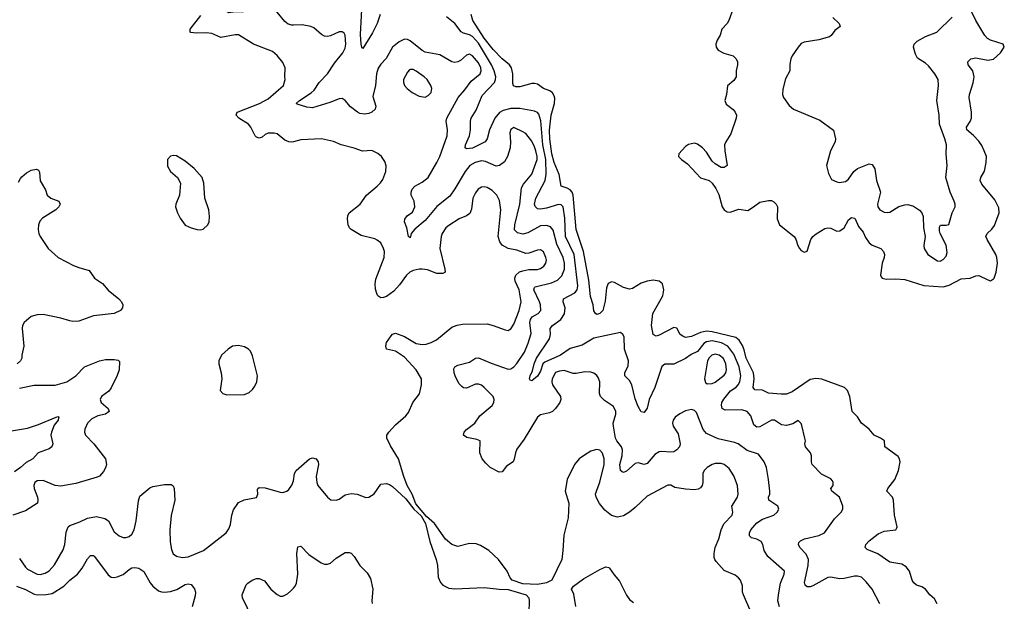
# Model space of a CAD drawing. Header units: inches. Extents: x 2134017 to 2292458, y 756222 to 916513.
# Tile 214 of 256: x 2188151 to 2194802, y 872707 to 876635. Entities that reach past the tile are written whole.
import ezdxf

# ---------------------------------------------------------------- set-up
doc = ezdxf.new("R2010")
doc.units = ezdxf.units.IN
doc.header["$MEASUREMENT"] = 0
doc.layers.add('C1887', color=7, linetype='Continuous')
doc.layers.add('C1897', color=7, linetype='Continuous')

msp = doc.modelspace()

# ---------------------------------------------------------------- linework, layer by layer
at = {"layer": 'C1887', "color": 5}
for points, elevation in [([(2190000, 876597.6), (2189990, 876597.3), (2189965, 876605), (2189941.6, 876621.6), (2189890, 876685.1), (2189870, 876693.8), (2189750, 876710.8), (2189654.6, 876685.4), (2189610, 876687.9), (2189560.9, 876680.9), (2189551.1, 876691.1), (2189565.7, 876730), (2189590, 876754.3), (2189610, 876758.8), (2189650, 876756), (2189672.6, 876767.4), (2189715, 876805), (2189730, 876810.5), (2189810, 876812.4), (2189931.5, 876850), (2189990, 876874.5), (2190000, 876875.8)], 260), ([(2190000, 875810.6), (2189990, 875808.2), (2189970, 875809.7), (2189942, 875822), (2189890, 875864.2), (2189869.7, 875869.7), (2189830, 875868.4), (2189810, 875859.1), (2189790, 875841.4), (2189770, 875834.8), (2189750, 875841.8), (2189742.4, 875850), (2189713.2, 875910), (2189696.2, 875930), (2189632.3, 875970), (2189612.8, 875990), (2189620.5, 876010), (2189626.7, 876013.3), (2189770.4, 876069.6), (2189830, 876100.6), (2189932.4, 876190), (2189945.6, 876230), (2189942, 876250), (2189943.6, 876310), (2189930, 876346), (2189890, 876393.6), (2189859.8, 876419.8), (2189730, 876469.8), (2189630, 876532), (2189607.4, 876532.6), (2189510, 876515.1), (2189450, 876542.7), (2189410, 876545.8), (2189342.8, 876542.8), (2189308, 876548), (2189302.7, 876550), (2189303.5, 876570), (2189375.9, 876664.1)], 280), ([(2188143.3, 875536.7), (2188156.6, 875563.4), (2188166.6, 875573.4), (2188198.3, 875601.7), (2188230, 875619.5), (2188265.2, 875625.2), (2188279, 875619), (2188285.8, 875605.8), (2188290, 875546), (2188324.9, 875484.9), (2188337.1, 875450), (2188362, 875430), (2188414.8, 875410), (2188426, 875390), (2188415.8, 875370), (2188394.9, 875350), (2188305.1, 875294.9), (2188286.6, 875273.4), (2188279.5, 875250), (2188277.3, 875217.3), (2188281.3, 875190), (2188290.4, 875170), (2188343.8, 875090), (2188410.6, 875030), (2188514.8, 874974.8), (2188550, 874960.3), (2188621, 874941), (2188657.3, 874890), (2188710, 874852.7), (2188749, 874809), (2188822, 874750), (2188839.3, 874730), (2188848.2, 874710), (2188846, 874690), (2188833.4, 874670), (2188790, 874651.2), (2188650, 874635.8), (2188550, 874598.9), (2188510, 874597.3), (2188490, 874601), (2188430, 874619.3), (2188310, 874644.4), (2188270, 874641.1), (2188230, 874629.6), (2188182, 874590), (2188170.5, 874570), (2188168.5, 874550), (2188180.3, 874430), (2188166.4, 874370), (2188166.4, 874350), (2188158, 874330), (2188133.4, 874310)], 280), ([(2188150, 874147.2), (2188250, 874166.5), (2188390, 874166.3), (2188470, 874190.2), (2188530, 874230.2), (2188589, 874291), (2188690, 874331.6), (2188730, 874340.2), (2188790, 874339.3), (2188815.9, 874335.9), (2188826.4, 874326.4), (2188822.6, 874270), (2188810, 874232.7), (2188770.2, 874149.8), (2188753.1, 874126.9), (2188704.9, 874090), (2188696, 874070), (2188701.3, 874050), (2188750.2, 874010), (2188756.5, 873990), (2188730, 873970.8), (2188680, 873960), (2188639.8, 873940.2), (2188608.9, 873910), (2188591.7, 873870), (2188590.3, 873850), (2188595.8, 873830), (2188651.6, 873770), (2188731.7, 873670), (2188738, 873630), (2188731.7, 873608.3), (2188716.9, 873583.1), (2188690, 873552.6), (2188674, 873546), (2188530, 873503), (2188430, 873483.7), (2188390, 873489.5), (2188310, 873523.5), (2188270, 873521.5), (2188253.7, 873510), (2188246, 873490), (2188248.2, 873470), (2188272.6, 873410), (2188274.9, 873390), (2188271, 873369), (2188190, 873319.2), (2188104.9, 873290)], 280), ([(2188083.5, 873856.5), (2188203.7, 873876.3), (2188279.3, 873900.7), (2188397.2, 873950), (2188410, 873954.3), (2188419.1, 873950), (2188414.1, 873945.9), (2188411.2, 873930), (2188383.5, 873896.5), (2188365.5, 873850), (2188362.4, 873830), (2188375.3, 873770), (2188368, 873750), (2188350, 873737), (2188277.1, 873710), (2188241.1, 873670), (2188194.9, 873645.1), (2188156.9, 873610), (2188117.4, 873582.6)], 260), ([(2188150, 872995.2), (2188190, 872936.9), (2188204.5, 872924.5), (2188270, 872890.2), (2188290, 872887.3), (2188323.8, 872896.2), (2188350, 872912.8), (2188387, 872953), (2188445.9, 873054.1), (2188457.3, 873090), (2188465.6, 873174.4), (2188479.7, 873210), (2188490, 873218.9), (2188556.9, 873243.1), (2188610, 873268.9), (2188670, 873279.5), (2188726.6, 873266.6), (2188751.5, 873251.5), (2188790, 873177.1), (2188823.8, 873150), (2188850, 873138.9), (2188870, 873137.4), (2188890, 873144.6), (2188910, 873159.5), (2188924.8, 873190), (2188938, 873250), (2188953.9, 873386.1), (2188963.3, 873416.7), (2189030, 873472.4), (2189050, 873482.4), (2189130, 873494.9), (2189175.2, 873495.2), (2189187.3, 873487.3), (2189194, 873470), (2189198.7, 873390), (2189174.2, 873285.8), (2189166, 873190), (2189167.7, 873107.7), (2189176.2, 873056.2), (2189188.4, 873028.4), (2189211.4, 873011.4), (2189250, 873002), (2189290, 873007.2), (2189392.3, 873050), (2189546, 873170), (2189563.6, 873196.4), (2189574.9, 873225.1), (2189583.5, 873290), (2189595.5, 873324.5), (2189630, 873374.4), (2189668.1, 873391.9), (2189751.7, 873408.3), (2189759.5, 873430), (2189758.4, 873461.6), (2189760.9, 873470), (2189770, 873475.8), (2189810, 873474.6), (2189910, 873444.6), (2189930, 873442.6), (2189956, 873450), (2189970, 873462), (2189990, 873490.7), (2190000.1, 873519.9)], 280), ([(2188130, 872808.5), (2188190, 872786.4), (2188250, 872754.6), (2188270, 872750.8), (2188330, 872752.2), (2188370, 872760.5), (2188449.8, 872810), (2188490, 872849.2), (2188542.4, 872890), (2188572.9, 872930), (2188610, 872994.9), (2188630, 873016.4), (2188650, 873015.8), (2188655.8, 873010), (2188750, 872886.4), (2188770, 872870.4), (2188790, 872867.4), (2188810, 872871.8), (2188850, 872888.9), (2188890, 872922.6), (2188910, 872933.4), (2188930, 872935.8), (2188956, 872930), (2188990, 872908), (2189031.8, 872831.8), (2189050, 872808.8), (2189090, 872778.9), (2189110, 872770.2), (2189130, 872768.2), (2189170, 872774.2), (2189213.5, 872786.5), (2189270, 872821.2), (2189290, 872824.9), (2189310, 872820.2), (2189332.2, 872792.2), (2189338.2, 872770), (2189336.9, 872743.1), (2189316.4, 872670)], 260), ([(2189724.4, 872590), (2189656.3, 872730), (2189655.1, 872750), (2189682.2, 872817.8), (2189692, 872830), (2189721.2, 872850), (2189750, 872860.4), (2189770, 872860.5), (2189804.7, 872844.7), (2189848.2, 872790), (2189890, 872753.4), (2189910, 872743), (2189930, 872742), (2189961.5, 872758.5), (2189982.5, 872777.5), (2190000, 872796.4)], 260)]:
    msp.add_lwpolyline(points, dxfattribs=dict(at, elevation=elevation))
at = {"layer": 'C1887', "color": 5, "elevation": 320}
for points in [[(2189190, 875718), (2189170, 875712.7), (2189150.7, 875690), (2189150, 875644.7), (2189170.4, 875610.4), (2189218, 875570), (2189237.6, 875530), (2189231.7, 875450), (2189206, 875390), (2189204.6, 875370), (2189216.5, 875330), (2189235.3, 875295.3), (2189270, 875248.4), (2189310, 875230.3), (2189350, 875218.9), (2189370, 875215.3), (2189390, 875220.4), (2189422.9, 875250), (2189431.8, 875270), (2189433.8, 875306.2), (2189429.6, 875350), (2189401.7, 875430), (2189394.7, 875530), (2189384.2, 875570), (2189331, 875631), (2189270, 875679.5), (2189210, 875714.5)], [(2189630, 874434), (2189590, 874430.7), (2189558.7, 874410), (2189514.9, 874370), (2189497, 874330), (2189496.5, 874310), (2189512.7, 874250), (2189517.7, 874210), (2189506.7, 874130), (2189524, 874110), (2189550, 874101.7), (2189670, 874104.6), (2189701.8, 874118.2), (2189723.5, 874136.5), (2189740.5, 874159.5), (2189753.6, 874190), (2189756.8, 874230), (2189724.6, 874364.6), (2189710, 874396.4), (2189698, 874410), (2189670, 874426.5)]]:
    msp.add_lwpolyline(points, close=True, dxfattribs=at)
at = {"layer": 'C1897', "color": 5}
for points, elevation in [([(2190586, 876670), (2190565.6, 876610), (2190534.8, 876545.2), (2190470, 876440.7), (2190461.6, 876450), (2190457.4, 876470), (2190454.5, 876534.5), (2190468.2, 876788.2)], 240), ([(2193960.5, 872690), (2193908.7, 872788.7), (2193870, 872838.4), (2193837, 872870), (2193810, 872878), (2193790, 872876.8), (2193719.8, 872860.2), (2193690, 872858.1), (2193630, 872869.2), (2193610, 872867.8), (2193510, 872811.2), (2193490, 872804.8), (2193470, 872805.6), (2193456.8, 872816.8), (2193453.3, 872833.3), (2193478.3, 872950), (2193479.2, 872990), (2193464.5, 873024.5), (2193421.1, 873070), (2193413, 873090), (2193415.3, 873104.7), (2193424.9, 873115.1), (2193451.9, 873128.1), (2193550, 873151.5), (2193587.3, 873170), (2193654.8, 873265.2), (2193700.5, 873310), (2193711.5, 873330), (2193711.6, 873350), (2193688.5, 873410), (2193637.6, 873450), (2193629.6, 873469.6), (2193645.6, 873490), (2193647.3, 873510), (2193641.3, 873521.3), (2193630, 873534), (2193566.8, 873566.8), (2193503.6, 873630), (2193498.9, 873650), (2193500.5, 873690), (2193493, 873710), (2193459.6, 873750), (2193454, 873770), (2193458.4, 873790), (2193455.6, 873810), (2193435.1, 873895.1), (2193430, 873908.7), (2193410, 873929), (2193374.2, 873905.8), (2193330, 873893.5), (2193298.4, 873898.4), (2193250, 873929.7), (2193230, 873931.2), (2193150, 873885.3), (2193130, 873882.9), (2193110, 873898.3), (2193090, 873959.6), (2193064.7, 873990), (2193030, 874000.6), (2192917.4, 873997.4), (2192896.1, 874010), (2192892.2, 874032.2), (2192895.3, 874050), (2192907, 874073), (2192951.9, 874128.1), (2192990, 874154.3), (2193004.2, 874170), (2193015.5, 874190), (2193023.2, 874230), (2193011.1, 874290), (2192976.4, 874376.4), (2192935.8, 874430), (2192891.9, 874451.9), (2192830, 874466.7), (2192790, 874459.5), (2192772.9, 874447.1), (2192730, 874394.7), (2192686.6, 874373.4), (2192650, 874347), (2192570, 874309.7), (2192510, 874309.6), (2192490, 874293.6), (2192442, 874150), (2192403, 874070), (2192389, 874011), (2192370, 873982.9), (2192350, 873987.3), (2192330, 874022), (2192310, 874074.5), (2192286, 874170), (2192270, 874198.5), (2192238.5, 874230), (2192238.2, 874250), (2192261.7, 874298.3), (2192264.3, 874330), (2192237.3, 874410), (2192233.5, 874493.5), (2192226.6, 874510), (2192210, 874522.9), (2192030, 874483.7), (2191950, 874435.8), (2191870, 874414.4), (2191804.6, 874370), (2191697.9, 874322.1), (2191685.3, 874310), (2191670, 874260.4), (2191650, 874227.5), (2191610, 874195.1), (2191600.1, 874200.1), (2191595.1, 874210), (2191600.3, 874230), (2191616.4, 874263.6), (2191627.7, 874310), (2191643.4, 874350), (2191730, 874480.2), (2191736.1, 874510), (2191735.7, 874550), (2191749.8, 874570), (2191806.1, 874610), (2191831.2, 874648.8), (2191835, 874690), (2191823.5, 874730), (2191825.4, 874750), (2191900.3, 874790), (2191916.3, 874810), (2191922.1, 874837.9), (2191896.9, 875050), (2191838.2, 875170), (2191834.7, 875294.7), (2191822.7, 875370), (2191810, 875385.5), (2191790, 875386.6), (2191710, 875361.7), (2191670, 875355.9), (2191650, 875358.4), (2191632.3, 875372.3), (2191629.2, 875390), (2191637.4, 875430), (2191701.1, 875550), (2191707.6, 875592.4), (2191705.3, 875690), (2191685.6, 875790), (2191672.1, 875952.1), (2191657.4, 875997.4), (2191648.6, 876008.6), (2191630, 876017.3), (2191530, 876035.7), (2191470, 876036.1), (2191417.9, 876022.1), (2191392.7, 876007.3), (2191361.7, 875970), (2191325.5, 875890), (2191309.3, 875830.7), (2191294.6, 875810), (2191210, 875766.5), (2191170, 875762.7), (2191161.1, 875770), (2191162.8, 875790), (2191190.7, 875850), (2191196.2, 875890), (2191195.7, 875950), (2191200.6, 875970), (2191235.8, 876024.2), (2191276.5, 876123.5), (2191357.7, 876210), (2191365.8, 876230), (2191367, 876250), (2191355.9, 876290), (2191337.9, 876330), (2191250, 876476.7), (2191210, 876520.4), (2191190, 876533.4), (2191150, 876543.8), (2191133.1, 876553.1), (2191089.8, 876610), (2191033.6, 876653.6)], 240), ([(2194349.4, 872690), (2194330, 872724), (2194299.3, 872750), (2194269.4, 872790), (2194244.8, 872804.8), (2194210, 872816.9), (2194191, 872831), (2194179.7, 872850), (2194162, 872910), (2194140, 872940), (2194110, 872958), (2194030, 872972.3), (2193947.5, 873027.5), (2193876.2, 873056.2), (2193861.6, 873070), (2193868, 873090), (2193890, 873116.4), (2193950, 873163.8), (2193990, 873181.3), (2194069.2, 873190.8), (2194077.2, 873202.8), (2194079, 873210), (2194061.6, 873290), (2194053, 873390), (2194046, 873410), (2194009.6, 873450), (2194015.6, 873470), (2194062.9, 873530), (2194087.6, 873590), (2194098.4, 873650), (2194094.5, 873670), (2194084.9, 873684.9), (2193996, 873750), (2193992.7, 873790), (2193966, 873810), (2193923, 873830), (2193890, 873869.6), (2193836.9, 873910), (2193810, 873952.3), (2193774.5, 873990), (2193758.4, 874090), (2193743.7, 874130), (2193724, 874150), (2193570, 874207.3), (2193530, 874212.8), (2193490, 874205), (2193370, 874121.4), (2193330, 874107.1), (2193295.1, 874104.9), (2193210, 874113.8), (2193170, 874132), (2193116.4, 874136.4), (2193105.5, 874150), (2193113.3, 874210), (2193108.3, 874250), (2193058.5, 874350), (2193045.9, 874405.9), (2193034.2, 874434.2), (2193012.2, 874470), (2192989, 874489), (2192830, 874526.6), (2192790, 874531.5), (2192750, 874523.1), (2192690, 874495.5), (2192650, 874489.4), (2192630, 874497), (2192613.2, 874510), (2192590, 874551.3), (2192570, 874556.8), (2192470, 874504.7), (2192450, 874498), (2192430, 874509), (2192418.7, 874570), (2192429.3, 874650), (2192495.5, 874770), (2192502.7, 874810), (2192493.6, 874850), (2192470, 874869.7), (2192430, 874876.5), (2192390, 874869.9), (2192350, 874855.6), (2192290, 874819.3), (2192270, 874815.9), (2192230, 874826.5), (2192170, 874859.5), (2192150, 874864.6), (2192139.1, 874860.9), (2192127.3, 874852.7), (2192115.8, 874824.2), (2192106.7, 874733.3), (2192090.2, 874670), (2192070, 874649.8), (2192050, 874645.1), (2192040.9, 874650), (2192029.8, 874669.8), (2192024.8, 874710), (2192006.4, 874766.4), (2191994.9, 874874.9), (2191958.9, 875070), (2191910, 875218.4), (2191890.3, 875450.3), (2191882.9, 875470), (2191870, 875487), (2191850, 875498.1), (2191808.4, 875510), (2191796.2, 875590), (2191761.4, 875670), (2191745.3, 875730), (2191733.3, 875830), (2191731.2, 875888.8), (2191740.6, 875990), (2191764, 876070), (2191765.6, 876105.6), (2191761.4, 876121.4), (2191750, 876140.7), (2191733.4, 876153.4), (2191689.6, 876170), (2191650, 876199.7), (2191630, 876205.1), (2191610, 876204), (2191530, 876182), (2191502.3, 876182.3), (2191487.9, 876187.9), (2191483.3, 876203.3), (2191483.1, 876270), (2191474.5, 876310), (2191459.1, 876330), (2191410, 876370.6), (2191350, 876432.6), (2191290, 876510.4), (2191213.3, 876630), (2191200.3, 876670)], 220), ([(2192970.7, 876710), (2192940.7, 876630), (2192930.7, 876610), (2192894.8, 876570), (2192882.4, 876530), (2192862.4, 876497.6), (2192852.7, 876470), (2192855.6, 876450), (2192868.6, 876428.6), (2192907.9, 876407.9), (2192970.2, 876390.2), (2192991.3, 876371.3), (2192999.5, 876350), (2192999.5, 876330), (2192990.4, 876290), (2192990.4, 876249.6), (2192976.2, 876223.8), (2192932.1, 876187.9), (2192924.9, 876130), (2192914.6, 876090), (2192923.9, 876063.9), (2192970, 876028.4), (2192985.3, 876010), (2192992.7, 875990), (2192990.2, 875970), (2192955.3, 875864.7), (2192920.3, 875810), (2192913.4, 875790), (2192914.6, 875750), (2192930.8, 875650), (2192910, 875637.2), (2192890, 875637.2), (2192850, 875660.9), (2192830, 875679.3), (2192790, 875739.6), (2192763, 875770), (2192730, 875794), (2192710, 875800.4), (2192670, 875792.4), (2192650, 875779.1), (2192604.2, 875730), (2192602.4, 875710), (2192622.4, 875690), (2192662.3, 875662.3), (2192750, 875567.7), (2192807.9, 875547.9), (2192830, 875531), (2192854.9, 875494.9), (2192873.3, 875453.3), (2192896.3, 875370), (2192910, 875350.8), (2192930, 875337.3), (2192950, 875334), (2193010, 875354.8), (2193070, 875346), (2193109, 875370), (2193150, 875403), (2193210, 875414.9), (2193230, 875414.9), (2193245.5, 875405.5), (2193260.5, 875390), (2193270.6, 875370), (2193268.8, 875290), (2193284.9, 875250), (2193382, 875170), (2193393.1, 875153.1), (2193407, 875110), (2193418.4, 875090), (2193430, 875075.5), (2193450, 875064.4), (2193470, 875070.7), (2193496, 875150), (2193509.8, 875170.2), (2193531.3, 875188.7), (2193590, 875224), (2193610, 875230.3), (2193630, 875226), (2193670, 875207.7), (2193691.5, 875208.5), (2193720.4, 875230), (2193750, 875283.1), (2193770, 875299.6), (2193790, 875295.6), (2193794.9, 875290), (2193818.3, 875238.3), (2193850, 875200.4), (2193863.8, 875163.8), (2193888.6, 875128.6), (2193910, 875112.7), (2193969.2, 875089.2), (2193987, 875070), (2193992.9, 875050), (2193991.4, 875030), (2193978.3, 874990), (2193967, 874910), (2193970, 874898), (2193978, 874890), (2194003.6, 874883.6), (2194070, 874885.1), (2194130, 874880.5), (2194259.5, 874839.5), (2194388.7, 874831.3), (2194430, 874842), (2194510, 874885), (2194570.9, 874889.1), (2194610, 874906), (2194630, 874906.7), (2194690, 874877.4), (2194710, 874872.2), (2194730, 874883.8), (2194733.1, 874890), (2194746.4, 874930), (2194756.1, 874990), (2194752.9, 875030), (2194746.2, 875050), (2194686, 875150), (2194678.5, 875170), (2194685.7, 875190), (2194719.2, 875220.8), (2194735.9, 875244.1), (2194766.9, 875330), (2194764.8, 875364.8), (2194738, 875418), (2194650, 875523.6), (2194639.7, 875550), (2194644.7, 875570), (2194668, 875612), (2194680.3, 875670), (2194682, 875710), (2194667.1, 875750), (2194650, 875786.3), (2194630, 875814.8), (2194593.2, 875853.2), (2194548.3, 875890), (2194547.3, 875910), (2194572.3, 875947.7), (2194579.8, 875970), (2194580.8, 876010), (2194565.1, 876110), (2194566.2, 876130), (2194592.1, 876207.9), (2194598.2, 876250), (2194589, 876289), (2194558, 876330), (2194555.1, 876350), (2194577, 876370), (2194610, 876377.7), (2194690, 876361.5), (2194730, 876368.4), (2194777.7, 876410), (2194802.4, 876450), (2194794.5, 876470), (2194710, 876496.8), (2194688.2, 876508.2), (2194670, 876528.5), (2194608.9, 876628.9), (2194579.9, 876690)], 220), ([(2193284.7, 872670), (2193272.7, 872710), (2193276, 872750), (2193290.4, 872829.6), (2193316, 872890), (2193317.4, 872910), (2193205.5, 873010), (2193180.3, 873050), (2193170.9, 873090), (2193160.5, 873110), (2193130, 873127.6), (2193095.8, 873135.8), (2193082, 873150), (2193081.5, 873170), (2193089.8, 873190), (2193130, 873237.4), (2193170, 873262.4), (2193245.1, 873290), (2193267.6, 873310), (2193278.7, 873330), (2193273.6, 873350), (2193211.5, 873390), (2193209.8, 873410), (2193218.5, 873430), (2193218.9, 873450), (2193209.7, 873530), (2193195.1, 873610), (2193180.4, 873650), (2193141.6, 873701.6), (2193066.4, 873726.4), (2193005.1, 873770), (2192979.8, 873779.8), (2192870, 873803.9), (2192790, 873840.4), (2192768.2, 873868.2), (2192722.4, 873982.4), (2192710, 873996), (2192690, 874002.7), (2192650, 873994), (2192610, 873974), (2192579.1, 873950), (2192566.4, 873930), (2192561.1, 873910), (2192566, 873890), (2192598.3, 873838.3), (2192612.9, 873770), (2192608.5, 873750), (2192590.4, 873730), (2192570, 873716.9), (2192550, 873713.7), (2192490, 873719.3), (2192470, 873716.8), (2192441.9, 873698.1), (2192390, 873638), (2192370, 873632), (2192330, 873642.2), (2192310, 873638.4), (2192250, 873585.6), (2192230, 873577.3), (2192220.9, 873580.9), (2192209.9, 873589.9), (2192204.3, 873630), (2192220.6, 873690), (2192223.9, 873730), (2192217.6, 873750), (2192185.5, 873790), (2192176.7, 873810), (2192161.9, 873890), (2192160.6, 873910), (2192179.2, 873970), (2192179.1, 873990), (2192163.3, 874023.3), (2192102.4, 874062.4), (2192075.3, 874090), (2192068.9, 874110), (2192069.8, 874189.8), (2192058.5, 874218.5), (2192050, 874231.6), (2192030, 874247.8), (2192010, 874255.4), (2191970, 874257.4), (2191910, 874245.9), (2191890, 874246.6), (2191830, 874265.2), (2191797.6, 874262.4), (2191770, 874251.6), (2191747.3, 874210), (2191746.2, 874190), (2191751.3, 874170), (2191804.4, 874090), (2191806, 874070), (2191799.1, 874050), (2191771.6, 874008.4), (2191751.5, 873988.5), (2191730, 873978.9), (2191670, 873966.9), (2191648.9, 873950), (2191558.2, 873801.8), (2191510, 873735.1), (2191499.6, 873710), (2191492.4, 873667.6), (2191483.8, 873650), (2191440.7, 873619.3), (2191410, 873582), (2191390, 873579.3), (2191329.8, 873609.8), (2191299.4, 873639.4), (2191276.2, 873670), (2191259.5, 873710), (2191261.2, 873790), (2191240.5, 873800.5), (2191172.5, 873812.5), (2191149.5, 873830), (2191154.7, 873850), (2191170, 873866.7), (2191225.6, 873910), (2191260.7, 873959.3), (2191343.5, 874030), (2191354, 874050), (2191355.8, 874070), (2191350.8, 874090), (2191290, 874151.1), (2191270, 874166.9), (2191250, 874173.7), (2191230, 874173.7), (2191170, 874147.1), (2191150, 874149.7), (2191137.4, 874157.4), (2191118, 874178), (2191094, 874230), (2191085.4, 874250), (2191084, 874276), (2191091.8, 874290), (2191110, 874302.6), (2191190, 874322.6), (2191230, 874348.7), (2191250, 874351.6), (2191335.1, 874315.1), (2191450, 874274.7), (2191470, 874278), (2191490, 874291.3), (2191510, 874313.4), (2191561.4, 874390), (2191586.7, 874450), (2191605.4, 874514.6), (2191598.5, 874590), (2191600.9, 874610), (2191612.2, 874627.8), (2191653.3, 874650), (2191671.9, 874670), (2191669.3, 874710), (2191663.1, 874730), (2191624.4, 874810), (2191630, 874825.5), (2191634.5, 874830), (2191743.1, 874856.9), (2191784.7, 874875.3), (2191814.6, 874905.4), (2191831.2, 874950), (2191832, 874990), (2191822.3, 875030), (2191780.1, 875120.1), (2191754.5, 875214.5), (2191737.1, 875237.1), (2191710, 875244.9), (2191670, 875242), (2191583.8, 875196.2), (2191550, 875186.7), (2191514.6, 875194.6), (2191494.9, 875214.9), (2191496, 875250), (2191529.3, 875389.3), (2191541.5, 875498.5), (2191555.2, 875524.8), (2191610, 875591.6), (2191646.5, 875690), (2191647.2, 875710), (2191638.7, 875750), (2191630, 875776.8), (2191610, 875813.7), (2191570, 875865.6), (2191550, 875878.7), (2191490, 875906), (2191470, 875893.6), (2191462.4, 875870), (2191466.9, 875810), (2191464.2, 875770), (2191447.5, 875710), (2191426.1, 875673.9), (2191392.4, 875650), (2191370, 875646.6), (2191297.7, 875677.7), (2191270, 875680.9), (2191228.6, 875671.4), (2191191.9, 875650), (2191160.1, 875610), (2191090, 875492.3), (2191056, 875444), (2190970, 875374), (2190890, 875279.8), (2190819.5, 875220.5), (2190796.5, 875190), (2190790, 875162), (2190778, 875170), (2190767, 875230), (2190751.9, 875270), (2190752.9, 875287.1), (2190769.7, 875310), (2190805.3, 875334.7), (2190820.4, 875370), (2190815.4, 875410), (2190796.4, 875450), (2190794.8, 875470), (2190801.7, 875490), (2190820.5, 875510), (2190870, 875536.9), (2190910.4, 875569.6), (2190969.4, 875670.6), (2190988.5, 875711.5), (2191038.2, 875850), (2191041.6, 875890), (2191032.5, 875950), (2191036.5, 875970), (2191112.9, 876110), (2191159.2, 876160.8), (2191200.5, 876219.5), (2191262.4, 876270), (2191269, 876290), (2191266.4, 876310), (2191250, 876343.1), (2191210, 876391.8), (2191190, 876401.7), (2191170, 876395.4), (2191130, 876359.7), (2191110, 876349.7), (2191090, 876344.7), (2191070, 876349.7), (2190990, 876398.3), (2190890, 876416.5), (2190870, 876427.2), (2190790, 876492.7), (2190770, 876502.2), (2190750, 876502.8), (2190714.7, 876485.3), (2190670.7, 876449.3), (2190626.7, 876373.3), (2190590, 876334), (2190572.8, 876307.2), (2190561.3, 876270), (2190555.3, 876190), (2190536.1, 876116.1), (2190558, 876050), (2190551.8, 876030), (2190530, 876009.8), (2190510, 876000.4), (2190482.7, 875997.3), (2190450, 876002.5), (2190433.6, 876010), (2190385.4, 876045.4), (2190350, 876089.5), (2190330, 876101.6), (2190310, 876101.3), (2190245.3, 876074.7), (2190130, 876040.5), (2190090, 876044.4), (2190025.1, 876065.1), (2190019.5, 876070), (2190041.3, 876090), (2190119.6, 876140.4), (2190140.4, 876159.6), (2190173.7, 876210), (2190230.3, 876269.7), (2190278.8, 876341.2), (2190333.7, 876410), (2190350, 876441.6), (2190354.9, 876470), (2190350.7, 876530), (2190342.8, 876542.8), (2190330, 876552.8), (2190310, 876552.6), (2190250, 876526.3), (2190230, 876521.6), (2190210, 876523.6), (2190190, 876534.7), (2190139.2, 876579.2), (2190118, 876590), (2190059.7, 876599.7), (2190000, 876597.6)], 260), ([(2193644, 876650), (2193687.3, 876610), (2193693, 876590), (2193658.3, 876561.7), (2193632.7, 876527.3), (2193620.6, 876519.4), (2193550, 876498), (2193450, 876483.5), (2193430, 876473.3), (2193410.4, 876450), (2193369.2, 876390.8), (2193360.3, 876370), (2193354.6, 876334.6), (2193354.4, 876290), (2193324.4, 876235.6), (2193306.6, 876166.6), (2193303.1, 876130), (2193310.4, 876110), (2193350, 876056.3), (2193377.3, 876030), (2193556.3, 875956.3), (2193648.1, 875888.1), (2193662, 875830), (2193659.5, 875810), (2193628.8, 875750), (2193601.6, 875650), (2193615.1, 875595.1), (2193635.5, 875555.5), (2193670, 875539.1), (2193690, 875535.5), (2193730, 875542), (2193750, 875557.1), (2193786.3, 875610), (2193810.7, 875629.3), (2193890, 875661.1), (2193910, 875656.4), (2193928.2, 875628.2), (2193939.1, 875550), (2193965.5, 875470), (2193946, 875390), (2193947.2, 875370), (2193960.5, 875350), (2193990, 875336), (2194010, 875331.8), (2194030, 875334.9), (2194090, 875372.9), (2194130, 875385.2), (2194150, 875386.3), (2194190, 875375.3), (2194230, 875348.2), (2194244.9, 875330), (2194254.2, 875305.8), (2194257.6, 875230), (2194267, 875170), (2194258.4, 875110), (2194260.5, 875090), (2194285.5, 875050), (2194350, 875006.7), (2194370, 875004.9), (2194390, 875015.5), (2194410, 875037.3), (2194416.3, 875063.7), (2194410, 875111.3), (2194369.8, 875190), (2194364.8, 875210), (2194365.7, 875234.3), (2194371.9, 875248.1), (2194410, 875246.7), (2194427.2, 875252.8), (2194449.3, 875330), (2194469.4, 875370), (2194469.6, 875390), (2194464.7, 875410), (2194436.4, 875470), (2194407.4, 875570), (2194416.4, 875650), (2194408.6, 875730), (2194410.9, 875790), (2194401.6, 875830), (2194364.8, 875930), (2194362.7, 875990), (2194346.6, 876090), (2194357.2, 876190), (2194355.1, 876230), (2194332.6, 876270), (2194290, 876322.6), (2194270, 876340.4), (2194215.1, 876375.1), (2194202, 876402), (2194188.4, 876450), (2194192.8, 876470), (2194214, 876490), (2194270, 876520.9), (2194346.6, 876550), (2194450, 876651)], 240), ([(2193090, 872637), (2193040.4, 872750), (2193034.8, 872770), (2193032.8, 872812.8), (2193020.5, 872850), (2193006.8, 872866.8), (2192983.6, 872883.6), (2192910, 872916.2), (2192856.3, 872976.3), (2192846, 872990), (2192843.1, 873003.1), (2192842.6, 873030), (2192849.7, 873070), (2192874.2, 873130), (2192889.1, 873190.9), (2192908.7, 873230), (2192964.2, 873290), (2192967.7, 873310), (2192961.4, 873350), (2193001.2, 873410), (2193004.4, 873430), (2192999.8, 873490), (2192975.6, 873555.6), (2192943.5, 873603.5), (2192910, 873631.6), (2192890, 873637.4), (2192850, 873636.7), (2192828.7, 873631.3), (2192794.2, 873610), (2192775.5, 873590), (2192767, 873570), (2192766.4, 873510), (2192760.8, 873490), (2192750, 873473.3), (2192735.4, 873464.6), (2192710, 873460.3), (2192650, 873464.5), (2192576.8, 873476.8), (2192550, 873492.3), (2192530, 873492.6), (2192390, 873418.3), (2192310, 873340.5), (2192270, 873308.2), (2192230, 873285.1), (2192190, 873274.3), (2192150, 873286.6), (2192103.3, 873323.3), (2192067.1, 873367.1), (2192044.5, 873410), (2192042, 873430), (2192047, 873450), (2192070, 873510.7), (2192099.6, 873630), (2192099, 873670), (2192088.6, 873708.6), (2192070, 873727.6), (2192047.1, 873732.9), (2192010, 873721), (2191966.1, 873693.9), (2191931.7, 873668.3), (2191898.7, 873630), (2191848.7, 873530), (2191837, 873450), (2191860.5, 873370), (2191857.1, 873270), (2191826.9, 873153.1), (2191821.3, 873050), (2191813, 872990), (2191746, 872850), (2191710, 872832.3), (2191650, 872820.7), (2191550, 872825.2), (2191478, 872850), (2191464.7, 872864.7), (2191444, 872910), (2191386, 872990), (2191320.9, 873050), (2191265.1, 873085.1), (2191235.1, 873095.1), (2191190, 873097.4), (2191110, 873077), (2191070, 873091.6), (2191027.6, 873127.6), (2190952.5, 873232.5), (2190900.1, 873280.1), (2190826.3, 873366.3), (2190802.7, 873430), (2190769.3, 873490), (2190745.2, 873550), (2190710, 873668.7), (2190656.1, 873756.1), (2190631.6, 873810), (2190631.7, 873828.3), (2190645.6, 873850), (2190690, 873898.4), (2190759.8, 873960.2), (2190777.5, 873982.5), (2190808, 874050), (2190851.5, 874108.5), (2190866.2, 874170), (2190864.8, 874210), (2190830.6, 874270), (2190750, 874355), (2190690, 874395.3), (2190629.2, 874410), (2190623.6, 874430), (2190630, 874454.8), (2190659.7, 874500.3), (2190670, 874510.6), (2190690, 874517.6), (2190750, 874495.9), (2190830, 874448.1), (2190870, 874441.2), (2190896.1, 874443.9), (2190930, 874454.8), (2190966.2, 874473.8), (2191070, 874558), (2191107.1, 874572.9), (2191142, 874578), (2191310, 874580.2), (2191350, 874570.2), (2191430, 874539.5), (2191450, 874537), (2191458.9, 874541.1), (2191470, 874548.2), (2191490, 874578.4), (2191525, 874670), (2191539.9, 874730), (2191525.7, 874810), (2191499.3, 874870), (2191497, 874890), (2191503.4, 874910), (2191528.4, 874931.6), (2191550, 874939.5), (2191590, 874947.6), (2191650, 874948.1), (2191670, 874955.2), (2191690.9, 874970), (2191705, 874990), (2191709, 875010), (2191706.5, 875030), (2191690, 875066.6), (2191670, 875080.3), (2191650, 875078.9), (2191590, 875058), (2191570, 875057), (2191510, 875077.9), (2191450, 875089.4), (2191410, 875113.3), (2191394.2, 875134.2), (2191384.4, 875170), (2191400.6, 875350), (2191393.6, 875413.6), (2191373.7, 875450), (2191342.3, 875482.3), (2191310, 875501.5), (2191290, 875507.1), (2191270, 875503.5), (2191248.9, 875490), (2191230, 875465.6), (2191211.4, 875430), (2191204.3, 875355.7), (2191192.9, 875327.1), (2191170.4, 875310), (2191120.4, 875290), (2191050, 875246), (2191030, 875229.7), (2191004.2, 875190), (2190998, 875170), (2190988.9, 875090), (2191024, 874950), (2191024.7, 874930), (2191010, 874921.2), (2190970, 874920.9), (2190905.3, 874945.3), (2190871, 874951), (2190850, 874950.9), (2190810, 874941), (2190786.4, 874930), (2190763.7, 874910), (2190716.7, 874843.3), (2190678.4, 874801.6), (2190630, 874766.3), (2190610, 874758), (2190590, 874757.6), (2190571, 874771), (2190564.8, 874784.8), (2190555.6, 874815.6), (2190551.7, 874850), (2190558, 874882), (2190612.9, 875030), (2190614.8, 875070), (2190609.8, 875090), (2190590, 875126.9), (2190566.9, 875146.9), (2190550, 875155.9), (2190458.5, 875178.5), (2190390, 875218.5), (2190378.5, 875230), (2190369.8, 875250), (2190365.1, 875290), (2190367.8, 875310), (2190377, 875330), (2190452, 875388), (2190495.1, 875450), (2190566.6, 875510), (2190587.8, 875532.2), (2190603.3, 875556.7), (2190625.6, 875610), (2190627.5, 875647.5), (2190617.4, 875677.4), (2190595.1, 875710), (2190570, 875731.8), (2190531, 875751), (2190467.2, 875747.2), (2190410, 875767.8), (2190322, 875790), (2190271.3, 875811.3), (2190190, 875829.6), (2190050, 875823.1), (2190000, 875810.6)], 280), ([(2190000.1, 873519.9), (2190007.8, 873570), (2190018.5, 873590), (2190090, 873653.4), (2190110, 873668.4), (2190130, 873676.4), (2190154, 873670), (2190168.7, 873648.7), (2190170.2, 873630), (2190154.4, 873550), (2190157.7, 873510), (2190165.2, 873490), (2190230, 873410.6), (2190253.2, 873393.2), (2190290, 873390.5), (2190310, 873398), (2190350, 873426), (2190390, 873435.5), (2190430, 873430.5), (2190490, 873407.7), (2190510, 873410.7), (2190546.6, 873433.4), (2190590, 873498), (2190630, 873502.8), (2190650, 873496.3), (2190670, 873482), (2190759.9, 873399.9), (2190814.8, 873330), (2190863.8, 873283.8), (2190893.7, 873233.7), (2190922, 873110), (2190964.4, 872990), (2190972.7, 872950), (2190979.3, 872870), (2190993.8, 872833.8), (2191010, 872816.3), (2191050, 872794.9), (2191090, 872790.4), (2191290, 872801.3), (2191390, 872788.2), (2191450, 872786), (2191572, 872750), (2191590.8, 872730), (2191594, 872710), (2191590.8, 872630)], 280), ([(2190000, 872796.4), (2190012.7, 872810), (2190020.9, 872830), (2190031.1, 872890), (2190022.4, 873030), (2190030, 873076), (2190050, 873078.8), (2190103.6, 873023.6), (2190186.8, 872966.8), (2190210, 872957.6), (2190230, 872957), (2190250, 872965.3), (2190290, 872998.7), (2190350, 873037.6), (2190377.2, 873037.2), (2190390, 873032.4), (2190410.2, 873010.2), (2190448.9, 872948.9), (2190498.6, 872898.6), (2190520.8, 872860.8), (2190537.6, 872790), (2190530.5, 872710.5), (2190533, 872693)], 260), ([(2191908.5, 872671.5), (2191894.5, 872754.5), (2191879, 872790), (2191893.2, 872810), (2191960.3, 872859.7), (2192070, 872923.1), (2192110, 872939.5), (2192130, 872935.5), (2192136.3, 872930), (2192166.6, 872886.6), (2192204, 872844), (2192250, 872748.2), (2192270, 872719.5), (2192298.3, 872698.3)], 280)]:
    msp.add_lwpolyline(points, dxfattribs=dict(at, elevation=elevation))
for points, elevation in [([(2190790, 876299.1), (2190784.7, 876295.3), (2190770, 876281.3), (2190743.6, 876230), (2190743.1, 876210), (2190750.4, 876190), (2190769.2, 876169.2), (2190803.4, 876143.4), (2190850, 876118.7), (2190890, 876112.7), (2190910, 876122), (2190930, 876142.8), (2190935.8, 876170), (2190928.5, 876190), (2190902.8, 876230), (2190882.7, 876250), (2190830, 876287.9), (2190810, 876297.6)], 280), ([(2192850, 874376.4), (2192827.8, 874370), (2192809.1, 874350.9), (2192798.1, 874330), (2192777.7, 874210), (2192785.1, 874185.1), (2192796.1, 874176.1), (2192830, 874177.6), (2192850, 874187.7), (2192910, 874234.3), (2192921.4, 874250), (2192926, 874270), (2192921.8, 874310), (2192905.8, 874345.8), (2192877.2, 874370)], 260)]:
    msp.add_lwpolyline(points, close=True, dxfattribs=dict(at, elevation=elevation))

doc.saveas('drawing.dxf')
